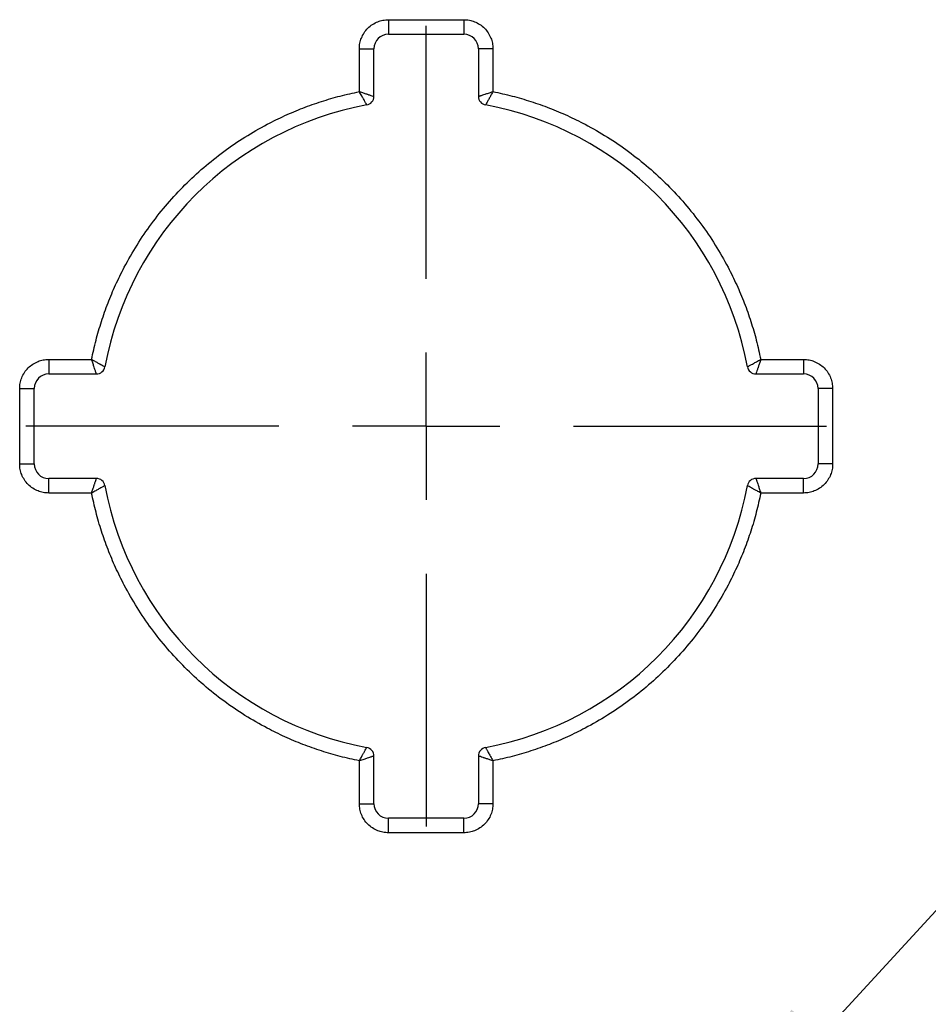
# Model space of a CAD drawing. Header units: millimetres. Extents: x 16 to 683, y 16 to 524.
# Tile 6 of 39: x 148 to 180, y 152 to 186. Entities that reach past the tile are written whole.
import ezdxf

# ---------------------------------------------------------------- set-up
doc = ezdxf.new("R2010")
doc.units = ezdxf.units.MM
doc.header["$LTSCALE"] = 2.5
doc.linetypes.add('CENTERX2', pattern=[20.32, 12.7, -2.54, 2.54, -2.54])
doc.layers.add('CENTER', color=40, linetype='CENTERX2')
doc.layers.add('DIMENSIONS', color=140, linetype='Continuous', lineweight=25)
doc.dimstyles.new('SLDDIMSTYLE7', dxfattribs={"dimtxt": 0.18, "dimasz": 8.255, "dimexe": 0, "dimexo": 0.0625, "dimgap": 0, "dimtad": 0, "dimtih": 1, "dimtoh": 1, "dimdec": 0, "dimrnd": 1e-09, "dimzin": 0, "dimdsep": 46, "dimtxsty": 'Standard', "dimsah": 1, "dimcen": 0.09, "dimadec": 0, "dimazin": 0, "dimtfac": 8.255, "dimtdec": 0, "dimtofl": 0, "dimtmove": 0, "dimatfit": 3, "dimfxl": 0, "dimfrac": 2, "dimtolj": 1, "dimtzin": 0, "dimarcsym": 0})

# ---------------------------------------------------------------- blocks, each defined once
blk = doc.blocks.new('SW_CENTERMARKSYMBOL_0')
at = {"layer": 'CENTER', "color": 0}
for p, q in [((0, 5.08), (0, 13.79)), ((0, 0), (0, 2.54)), ((-5.08, 0), (-13.79, 0)), ((0, 0), (-2.54, 0)), ((0, 0), (0, -2.54)), ((0, 0), (2.54, 0)), ((5.08, 0), (13.79, 0)), ((0, -5.08), (0, -13.79))]:
    blk.add_line(p, q, dxfattribs=at)

msp = doc.modelspace()

# ---------------------------------------------------------------- linework, layer by layer
for p, q in [((160.932426, 186.041217), (163.532426, 186.041217)), ((160.932426, 186.041217), (160.932426, 185.541217)), ((163.532426, 186.041217), (163.532426, 185.541217)), ((160.932426, 185.541217), (163.532426, 185.541217)), ((159.932426, 183.563912), (159.932426, 185.041217)), ((159.932426, 185.041217), (160.432426, 185.041217)), ((160.432426, 183.398704), (160.432426, 185.041217)), ((164.032426, 185.041217), (164.032426, 183.398704)), ((164.532426, 185.041217), (164.032426, 185.041217)), ((164.532426, 185.041217), (164.532426, 183.563912)), ((149.232426, 174.341217), (150.709731, 174.341217)), ((149.232426, 174.341217), (149.232426, 173.841217)), ((173.755121, 174.341217), (175.232426, 174.341217)), ((175.232426, 174.341217), (175.232426, 173.841217)), ((149.232426, 173.841217), (150.87494, 173.841217)), ((173.589913, 173.841217), (175.232426, 173.841217)), ((148.232426, 170.741217), (148.232426, 173.341217)), ((148.232426, 173.341217), (148.732426, 173.341217)), ((148.732426, 170.741217), (148.732426, 173.341217)), ((175.732426, 173.341217), (175.732426, 170.741217)), ((176.232426, 173.341217), (175.732426, 173.341217)), ((176.232426, 173.341217), (176.232426, 170.741217)), ((148.232426, 170.741217), (148.732426, 170.741217)), ((176.232426, 170.741217), (175.732426, 170.741217)), ((150.87494, 170.241217), (149.232426, 170.241217)), ((149.232426, 169.741217), (149.232426, 170.241217)), ((175.232426, 170.241217), (173.589913, 170.241217)), ((175.232426, 169.741217), (175.232426, 170.241217)), ((150.709731, 169.741217), (149.232426, 169.741217)), ((175.232426, 169.741217), (173.755121, 169.741217)), ((159.932426, 159.041217), (159.932426, 160.518522)), ((160.432426, 159.041217), (160.432426, 160.683731)), ((164.032426, 160.683731), (164.032426, 159.041217)), ((164.532426, 160.518522), (164.532426, 159.041217)), ((159.932426, 159.041217), (160.432426, 159.041217)), ((164.532426, 159.041217), (164.032426, 159.041217)), ((160.932426, 158.041217), (160.932426, 158.541217)), ((163.532426, 158.541217), (160.932426, 158.541217)), ((163.532426, 158.041217), (163.532426, 158.541217)), ((163.532426, 158.041217), (160.932426, 158.041217))]:
    msp.add_line(p, q)
for centre, radius, start, end in [((160.932426, 185.041217), 0.5, 90, 180), ((163.532426, 185.041217), 0.5, 0, 90), ((160.132426, 183.398704), 0.3, 280.4756817, 0), ((164.332426, 183.398704), 0.3, 180, 259.5243183), ((162.232426, 172.041217), 11.25, 100.4756817, 169.5243183), ((162.232426, 172.041217), 11.25, 10.4756817, 79.5243183), ((150.87494, 174.141217), 0.3, 270, 349.5243183), ((173.589913, 174.141217), 0.3, 190.4756817, 270), ((149.232426, 173.341217), 0.5, 90, 180), ((175.232426, 173.341217), 0.5, 0, 90), ((149.232426, 170.741217), 0.5, 180, 270), ((175.232426, 170.741217), 0.5, 270, 0), ((150.87494, 169.941217), 0.3, 10.4756817, 90), ((173.589913, 169.941217), 0.3, 90, 169.5243183), ((162.232426, 172.041217), 11.25, 190.4756817, 259.5243183), ((162.232426, 172.041217), 11.25, 280.4756817, 349.5243183), ((160.132426, 160.683731), 0.3, 0, 79.5243183), ((164.332426, 160.683731), 0.3, 100.4756817, 180), ((160.932426, 159.041217), 0.5, 180, 270), ((163.532426, 159.041217), 0.5, 270, 0)]:
    msp.add_arc(centre, radius, start, end)
for points, knots in [([(159.932426, 185.041217), (159.933261, 185.072742), (159.934923, 185.13553), (159.948614, 185.228779), (159.970558, 185.320413), (160.013078, 185.44419), (160.090377, 185.594257), (160.22041, 185.752938), (160.379266, 185.883303), (160.55706, 185.974391), (160.743832, 186.031228), (160.869532, 186.037886), (160.932426, 186.041217)], [0, 0, 0, 0, 0.060258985, 0.120020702, 0.179824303, 0.240207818, 0.369998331, 0.500130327, 0.629920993, 0.760053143, 0.879943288, 1, 1, 1, 1]), ([(163.532426, 186.041217), (163.563951, 186.040383), (163.626739, 186.03872), (163.719988, 186.02503), (163.811622, 186.003085), (163.935399, 185.960566), (164.085466, 185.883266), (164.244147, 185.753233), (164.374512, 185.594378), (164.465599, 185.416583), (164.522437, 185.229812), (164.529095, 185.104111), (164.532426, 185.041217)], [0, 0, 0, 0, 0.060258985, 0.120020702, 0.179824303, 0.240207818, 0.369998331, 0.500130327, 0.629920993, 0.760053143, 0.879943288, 1, 1, 1, 1]), ([(150.709731, 174.341217), (150.732802, 174.452072), (150.77887, 174.673418), (150.859837, 175.002316), (150.949338, 175.328097), (151.048226, 175.650588), (151.156273, 175.969836), (151.27354, 176.285826), (151.40001, 176.598563), (151.535685, 176.908041), (151.680577, 177.214273), (152.04973, 177.940183), (152.736307, 179.038852), (153.892975, 180.380393), (155.234682, 181.537267), (156.429268, 182.283772), (157.362639, 182.741967), (157.985527, 183.004643), (158.62167, 183.229675), (159.270412, 183.420492), (159.711383, 183.516025), (159.932426, 183.563912)], [0, 0, 0, 0, 0.024577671, 0.049074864, 0.073511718, 0.097908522, 0.122285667, 0.146663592, 0.171062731, 0.19550347, 0.220006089, 0.244590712, 0.37228189, 0.500012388, 0.627703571, 0.755434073, 0.804504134, 0.853332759, 0.902082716, 0.950917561, 1, 1, 1, 1]), ([(159.932426, 183.563912), (159.956055, 183.556202), (160.001513, 183.541369), (160.065899, 183.520543), (160.123057, 183.50189), (160.172786, 183.485439), (160.215236, 183.471188), (160.250803, 183.459112), (160.305589, 183.440715), (160.369438, 183.41993), (160.422685, 183.402133), (160.42923, 183.399829), (160.432426, 183.398704)], [0, 0, 0, 0, 0.092574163, 0.178096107, 0.256568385, 0.327995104, 0.392382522, 0.449740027, 0.500081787, 0.675012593, 0.841316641, 1, 1, 1, 1]), ([(160.186972, 183.103704), (160.186569, 183.104413), (160.185753, 183.105848), (160.179238, 183.117609), (160.168778, 183.136775), (160.153928, 183.164191), (160.134727, 183.199598), (160.108261, 183.248403), (160.067984, 183.319914), (160.008409, 183.427542), (159.959523, 183.51528), (159.932426, 183.563912)], [0, 0, 0, 0, 0.0784648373, 0.1587790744, 0.2410761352, 0.3254824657, 0.4121188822, 0.5011018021, 0.6269719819, 0.793234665, 1, 1, 1, 1]), ([(164.032426, 183.398704), (164.033201, 183.398979), (164.034767, 183.399535), (164.047566, 183.403924), (164.068367, 183.410897), (164.098065, 183.420714), (164.136384, 183.433337), (164.189601, 183.45077), (164.267936, 183.477516), (164.385043, 183.51612), (164.480042, 183.546925), (164.532426, 183.563912)], [0, 0, 0, 0, 0.0786188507, 0.1590183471, 0.2413384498, 0.3257095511, 0.4122527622, 0.5010802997, 0.6292549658, 0.7955668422, 1, 1, 1, 1]), ([(164.532426, 183.563912), (164.520097, 183.541941), (164.496425, 183.499755), (164.463397, 183.439996), (164.434194, 183.3872), (164.408827, 183.34154), (164.387192, 183.302839), (164.36913, 183.270673), (164.341337, 183.220586), (164.309668, 183.161742), (164.282922, 183.112642), (164.279534, 183.106635), (164.277881, 183.103704)], [0, 0, 0, 0, 0.093888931, 0.18026489, 0.259145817, 0.330549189, 0.394492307, 0.450993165, 0.500072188, 0.675244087, 0.841556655, 1, 1, 1, 1]), ([(164.532426, 183.563912), (164.643281, 183.540841), (164.864627, 183.494774), (165.193525, 183.413806), (165.519306, 183.324306), (165.841797, 183.225418), (166.161044, 183.11737), (166.477035, 183.000104), (166.789772, 182.873633), (167.09925, 182.737958), (167.405482, 182.593067), (168.131391, 182.223913), (169.230061, 181.537337), (170.571602, 180.380668), (171.728476, 179.038962), (172.474981, 177.844375), (172.933176, 176.911004), (173.195852, 176.288116), (173.420884, 175.651973), (173.611701, 175.003231), (173.707234, 174.56226), (173.755121, 174.341217)], [0, 0, 0, 0, 0.024577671, 0.049074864, 0.073511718, 0.097908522, 0.122285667, 0.146663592, 0.171062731, 0.19550347, 0.220006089, 0.244590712, 0.37228189, 0.500012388, 0.627703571, 0.755434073, 0.804504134, 0.853332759, 0.902082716, 0.950917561, 1, 1, 1, 1]), ([(148.232426, 173.341217), (148.233261, 173.372742), (148.234923, 173.43553), (148.248614, 173.528779), (148.270558, 173.620413), (148.313078, 173.74419), (148.390377, 173.894257), (148.52041, 174.052938), (148.679266, 174.183303), (148.85706, 174.274391), (149.043832, 174.331228), (149.169532, 174.337886), (149.232426, 174.341217)], [0, 0, 0, 0, 0.060258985, 0.120020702, 0.179824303, 0.240207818, 0.369998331, 0.500130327, 0.629920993, 0.760053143, 0.879943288, 1, 1, 1, 1]), ([(150.87494, 173.841217), (150.874665, 173.841992), (150.874108, 173.843559), (150.869719, 173.856358), (150.862747, 173.877159), (150.852929, 173.906857), (150.840306, 173.945176), (150.822873, 173.998394), (150.796127, 174.076729), (150.757524, 174.193835), (150.726718, 174.288834), (150.709731, 174.341217)], [0, 0, 0, 0, 0.0786192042, 0.1590190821, 0.2413395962, 0.3257111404, 0.4122548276, 0.5010828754, 0.6292568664, 0.7955678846, 1, 1, 1, 1]), ([(150.709731, 174.341217), (150.731703, 174.328888), (150.773888, 174.305216), (150.833646, 174.272188), (150.886442, 174.242986), (150.932102, 174.217619), (150.970803, 174.195984), (151.002969, 174.177922), (151.053056, 174.150129), (151.111901, 174.118459), (151.161001, 174.091713), (151.167009, 174.088325), (151.169939, 174.086672)], [0, 0, 0, 0, 0.093888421, 0.180263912, 0.259144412, 0.330547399, 0.394490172, 0.450990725, 0.500069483, 0.675242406, 0.841555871, 1, 1, 1, 1]), ([(173.294913, 174.086672), (173.295622, 174.087075), (173.297057, 174.08789), (173.308818, 174.094406), (173.327983, 174.104865), (173.355399, 174.119715), (173.390806, 174.138915), (173.43961, 174.165382), (173.511122, 174.205659), (173.61875, 174.265234), (173.706489, 174.31412), (173.755121, 174.341217)], [0, 0, 0, 0, 0.078464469, 0.158778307, 0.241074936, 0.325480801, 0.412116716, 0.501099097, 0.626969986, 0.79323357, 1, 1, 1, 1]), ([(173.755121, 174.341217), (173.747411, 174.317588), (173.732578, 174.27213), (173.711751, 174.207744), (173.693099, 174.150585), (173.676648, 174.100856), (173.662396, 174.058406), (173.65032, 174.022839), (173.631923, 173.968053), (173.611139, 173.904205), (173.593342, 173.850958), (173.591038, 173.844413), (173.589913, 173.841217)], [0, 0, 0, 0, 0.092574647, 0.178097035, 0.256569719, 0.327996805, 0.392384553, 0.44974235, 0.500084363, 0.675014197, 0.841317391, 1, 1, 1, 1]), ([(175.232426, 174.341217), (175.263951, 174.340383), (175.326739, 174.33872), (175.419988, 174.32503), (175.511622, 174.303085), (175.635399, 174.260566), (175.785466, 174.183266), (175.944147, 174.053233), (176.074512, 173.894378), (176.165599, 173.716583), (176.222437, 173.529812), (176.229095, 173.404111), (176.232426, 173.341217)], [0, 0, 0, 0, 0.060258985, 0.120020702, 0.179824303, 0.240207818, 0.369998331, 0.500130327, 0.629920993, 0.760053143, 0.879943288, 1, 1, 1, 1]), ([(149.232426, 169.741217), (149.200902, 169.742052), (149.138113, 169.743714), (149.044864, 169.757405), (148.953231, 169.779349), (148.829454, 169.821869), (148.679386, 169.899168), (148.520706, 170.029201), (148.39034, 170.188057), (148.299253, 170.365851), (148.242416, 170.552623), (148.235758, 170.678323), (148.232426, 170.741217)], [0, 0, 0, 0, 0.060258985, 0.120020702, 0.179824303, 0.240207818, 0.369998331, 0.500130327, 0.629920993, 0.760053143, 0.879943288, 1, 1, 1, 1]), ([(176.232426, 170.741217), (176.231591, 170.709693), (176.229929, 170.646904), (176.216239, 170.553655), (176.194294, 170.462022), (176.151775, 170.338245), (176.074475, 170.188177), (175.944442, 170.029497), (175.785587, 169.899132), (175.607792, 169.808044), (175.421021, 169.751207), (175.29532, 169.744549), (175.232426, 169.741217)], [0, 0, 0, 0, 0.060258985, 0.120020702, 0.179824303, 0.240207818, 0.369998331, 0.500130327, 0.629920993, 0.760053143, 0.879943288, 1, 1, 1, 1]), ([(150.709731, 169.741217), (150.717441, 169.764846), (150.732274, 169.810305), (150.753101, 169.87469), (150.771753, 169.931848), (150.788204, 169.981577), (150.802456, 170.024027), (150.814532, 170.059594), (150.832928, 170.11438), (150.853713, 170.178229), (150.871511, 170.231476), (150.873815, 170.238021), (150.87494, 170.241217)], [0, 0, 0, 0, 0.092574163, 0.178096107, 0.256568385, 0.327995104, 0.392382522, 0.449740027, 0.500081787, 0.675012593, 0.841316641, 1, 1, 1, 1]), ([(173.589913, 170.241217), (173.590188, 170.240443), (173.590744, 170.238876), (173.595133, 170.226077), (173.602105, 170.205276), (173.611923, 170.175578), (173.624546, 170.13726), (173.641979, 170.084042), (173.668725, 170.005707), (173.707328, 169.8886), (173.738134, 169.793601), (173.755121, 169.741217)], [0, 0, 0, 0, 0.078618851, 0.159018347, 0.24133845, 0.325709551, 0.412252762, 0.5010803, 0.629254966, 0.795566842, 1, 1, 1, 1]), ([(151.169939, 169.995763), (151.16923, 169.99536), (151.167795, 169.994544), (151.156034, 169.988029), (151.136869, 169.97757), (151.109453, 169.96272), (151.074045, 169.943519), (151.025241, 169.917052), (150.953729, 169.876775), (150.846101, 169.8172), (150.758363, 169.768314), (150.709731, 169.741217)], [0, 0, 0, 0, 0.078464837, 0.158779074, 0.241076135, 0.325482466, 0.412118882, 0.501101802, 0.626971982, 0.793234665, 1, 1, 1, 1]), ([(173.755121, 169.741217), (173.733149, 169.753546), (173.690964, 169.777218), (173.631205, 169.810247), (173.578409, 169.839449), (173.532749, 169.864817), (173.494048, 169.886451), (173.461882, 169.904513), (173.411795, 169.932306), (173.352951, 169.963976), (173.303851, 169.990721), (173.297844, 169.99411), (173.294913, 169.995763)], [0, 0, 0, 0, 0.09388893, 0.18026489, 0.259145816, 0.330549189, 0.394492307, 0.450993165, 0.500072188, 0.675244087, 0.841556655, 1, 1, 1, 1]), ([(159.932426, 160.518522), (159.821571, 160.541594), (159.600225, 160.587661), (159.271327, 160.668628), (158.945547, 160.758129), (158.623055, 160.857017), (158.303808, 160.965064), (157.987817, 161.082331), (157.675081, 161.208801), (157.365602, 161.344476), (157.05937, 161.489368), (156.333461, 161.858521), (155.234791, 162.545098), (153.893251, 163.701766), (152.736377, 165.043473), (151.989871, 166.238059), (151.531676, 167.17143), (151.269, 167.794318), (151.043968, 168.430462), (150.853151, 169.079203), (150.757618, 169.520174), (150.709731, 169.741217)], [0, 0, 0, 0, 0.024577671, 0.049074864, 0.073511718, 0.097908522, 0.122285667, 0.146663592, 0.171062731, 0.19550347, 0.220006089, 0.244590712, 0.37228189, 0.500012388, 0.627703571, 0.755434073, 0.804504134, 0.853332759, 0.902082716, 0.950917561, 1, 1, 1, 1]), ([(173.755121, 169.741217), (173.73205, 169.630363), (173.685983, 169.409016), (173.605015, 169.080118), (173.515514, 168.754338), (173.416626, 168.431846), (173.308579, 168.112599), (173.191313, 167.796609), (173.064842, 167.483872), (172.929167, 167.174393), (172.784275, 166.868162), (172.415122, 166.142252), (171.728546, 165.043582), (170.571877, 163.702042), (169.230171, 162.545168), (168.035584, 161.798662), (167.102213, 161.340467), (166.479325, 161.077792), (165.843182, 160.852759), (165.19444, 160.661942), (164.753469, 160.566409), (164.532426, 160.518522)], [0, 0, 0, 0, 0.0245776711, 0.0490748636, 0.0735117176, 0.0979085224, 0.1222856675, 0.1466635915, 0.1710627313, 0.1955034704, 0.2200060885, 0.2445907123, 0.3722818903, 0.5000123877, 0.6277035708, 0.7554340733, 0.804504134, 0.8533327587, 0.902082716, 0.9509175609, 1, 1, 1, 1]), ([(159.932426, 160.518522), (159.944755, 160.540494), (159.968427, 160.582679), (160.001455, 160.642438), (160.030657, 160.695234), (160.056025, 160.740893), (160.077659, 160.779594), (160.095722, 160.81176), (160.123514, 160.861847), (160.155184, 160.920692), (160.18193, 160.969793), (160.185318, 160.9758), (160.186972, 160.97873)], [0, 0, 0, 0, 0.093888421, 0.180263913, 0.259144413, 0.3305474, 0.394490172, 0.450990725, 0.500069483, 0.675242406, 0.841555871, 1, 1, 1, 1]), ([(164.277881, 160.97873), (164.278284, 160.978021), (164.279099, 160.976586), (164.285614, 160.964825), (164.296074, 160.94566), (164.310923, 160.918244), (164.330124, 160.882837), (164.356591, 160.834033), (164.396868, 160.762522), (164.456443, 160.654893), (164.505329, 160.567155), (164.532426, 160.518522)], [0, 0, 0, 0, 0.078464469, 0.158778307, 0.241074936, 0.325480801, 0.412116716, 0.501099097, 0.626969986, 0.79323357, 1, 1, 1, 1]), ([(160.432426, 160.683731), (160.431652, 160.683456), (160.430085, 160.682899), (160.417286, 160.67851), (160.396485, 160.671538), (160.366786, 160.66172), (160.328468, 160.649097), (160.27525, 160.631664), (160.196915, 160.604918), (160.079808, 160.566315), (159.98481, 160.535509), (159.932426, 160.518522)], [0, 0, 0, 0, 0.078619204, 0.159019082, 0.241339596, 0.32571114, 0.412254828, 0.501082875, 0.629256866, 0.795567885, 1, 1, 1, 1]), ([(164.532426, 160.518522), (164.508797, 160.526232), (164.463339, 160.541065), (164.398953, 160.561892), (164.341794, 160.580545), (164.292065, 160.596996), (164.249615, 160.611247), (164.214048, 160.623323), (164.159262, 160.64172), (164.095414, 160.662505), (164.042167, 160.680302), (164.035622, 160.682606), (164.032426, 160.683731)], [0, 0, 0, 0, 0.092574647, 0.178097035, 0.25656972, 0.327996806, 0.392384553, 0.44974235, 0.500084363, 0.675014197, 0.841317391, 1, 1, 1, 1]), ([(160.932426, 158.041217), (160.900902, 158.042052), (160.838113, 158.043714), (160.744864, 158.057405), (160.653231, 158.079349), (160.529454, 158.121869), (160.379386, 158.199168), (160.220706, 158.329201), (160.09034, 158.488057), (159.999253, 158.665851), (159.942416, 158.852623), (159.935758, 158.978323), (159.932426, 159.041217)], [0, 0, 0, 0, 0.060258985, 0.120020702, 0.179824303, 0.240207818, 0.369998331, 0.500130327, 0.629920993, 0.760053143, 0.879943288, 1, 1, 1, 1]), ([(164.532426, 159.041217), (164.531591, 159.009693), (164.529929, 158.946904), (164.516239, 158.853655), (164.494294, 158.762022), (164.451775, 158.638245), (164.374475, 158.488177), (164.244442, 158.329497), (164.085587, 158.199132), (163.907792, 158.108044), (163.721021, 158.051207), (163.59532, 158.044549), (163.532426, 158.041217)], [0, 0, 0, 0, 0.060258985, 0.120020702, 0.179824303, 0.240207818, 0.369998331, 0.500130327, 0.629920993, 0.760053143, 0.879943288, 1, 1, 1, 1])]:
    msp.add_open_spline(points, degree=3, knots=knots)

# ---------------------------------------------------------------- block references
at = {"layer": 'CENTER'}
msp.add_blockref('SW_CENTERMARKSYMBOL_0', (162.232426, 172.041217), dxfattribs=at)

# ---------------------------------------------------------------- leaders
at = {"layer": 'DIMENSIONS'}
msp.add_leader([(170.230771, 144.952537), (198.047279, 175.243459), (203.762325, 175.243459)], dimstyle='SLDDIMSTYLE7', dxfattribs=at)

doc.saveas('drawing.dxf')
